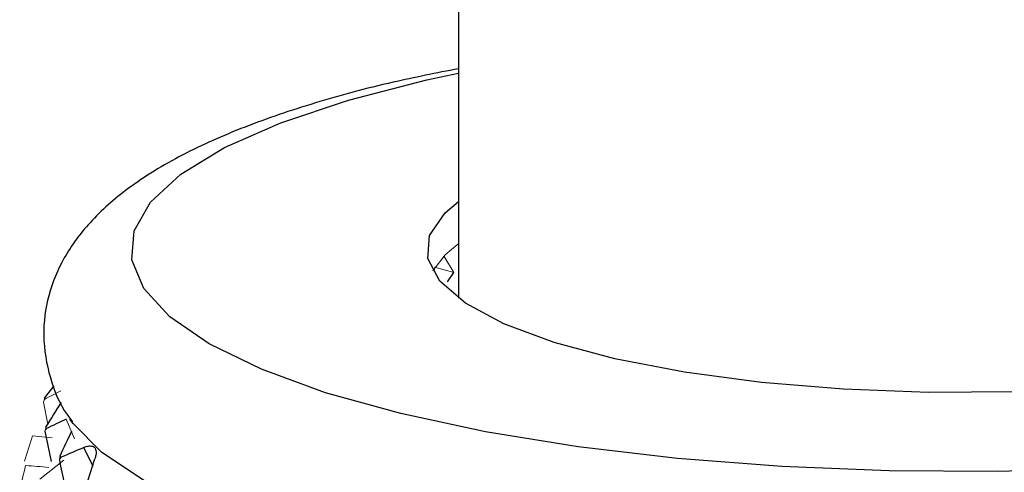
# Paper-space layout '_Dimetric' of a CAD drawing. Header units: millimetres. Extents: x -169 to 64, y -7 to 333.
# Tile 8 of 14: x -22 to 1, y 149 to 159. Entities that reach past the tile are written whole.
import ezdxf

# ---------------------------------------------------------------- set-up
doc = ezdxf.new("R2010")
doc.units = ezdxf.units.MM

psp = doc.layouts.new('_Dimetric')

# ---------------------------------------------------------------- linework, layer by layer
at = {"color": 7, "linetype": 'Continuous', "lineweight": 25}
for p, q in [((-11.5, 234.309), (-11.5, 152.558)), ((-11.757, 152.939), (-11.611, 153.149)), ((-20.98, 150.271), (-20.762, 150.548)), ((-20.972, 149.511), (-20.829, 148.818)), ((-19.871, 148.7), (-20.079, 149.138))]:
    psp.add_line(p, q, dxfattribs=at)
at = {"color": 144, "linetype": 'Continuous', "lineweight": 18}
for p, q in [((-11.611, 153.149), (-11.828, 153.521)), ((-11.611, 153.149), (-12.054, 153.271)), ((-21.009, 150.179), (-20.906, 149.674)), ((-20.295, 149.339), (-20.488, 149.783)), ((-20.805, 149.357), (-21.261, 149.402)), ((-21.09, 148.407), (-20.543, 148.846))]:
    psp.add_line(p, q, dxfattribs=at)
at = {"color": 8, "linetype": 'Continuous', "lineweight": 25, "flags": 128}
psp.add_lwpolyline([(3.315, 148.657), (0.844, 148.584), (-1.64, 148.598), (-4.097, 148.699), (-6.484, 148.885), (-8.759, 149.152), (-10.885, 149.497), (-12.825, 149.913), (-14.545, 150.394), (-16.016, 150.931), (-17.213, 151.514), (-18.116, 152.135), (-18.709, 152.781), (-18.981, 153.443), (-18.929, 154.109), (-18.553, 154.767), (-17.86, 155.406), (-16.86, 156.016), (-15.573, 156.586), (-14.019, 157.105), (-12.225, 157.566), (-11.5, 157.721)], dxfattribs=at)
at = {"color": 7, "linetype": 'Continuous', "lineweight": 25, "flags": 128}
for points in [[(1.229, 150.411), (-0.738, 150.4), (-2.686, 150.474), (-4.564, 150.631), (-6.324, 150.866), (-7.921, 151.174), (-9.312, 151.547), (-10.462, 151.975), (-11.341, 152.446), (-11.926, 152.95), (-12.203, 153.472), (-12.163, 153.998), (-11.808, 154.517), (-11.5, 154.78)], [(2.195, 145.256), (-0.355, 145.225), (-2.9, 145.279), (-5.401, 145.416), (-7.82, 145.635), (-10.12, 145.931), (-12.267, 146.301), (-14.228, 146.739), (-15.973, 147.238), (-17.476, 147.791), (-18.714, 148.389), (-19.669, 149.023), (-20.325, 149.684), (-20.4, 149.789)]]:
    psp.add_lwpolyline(points, dxfattribs=at)
at = {"color": 144, "linetype": 'Continuous', "lineweight": 18, "flags": 128}
psp.add_lwpolyline([(-12.092, 153.188), (-11.808, 153.554), (-11.518, 153.803)], dxfattribs=at)
at = {"color": 144, "linetype": 'Continuous', "lineweight": 18}
for centre, radius, start, end in [((-19.438, 149.999), 1.566, 169.9874, 171.1571), ((-19.335, 150.035), 1.671, 194.9264, 196.0465), ((-18.433, 150.516), 2.698, 215.6512, 216.465)]:
    psp.add_arc(centre, radius, start, end, dxfattribs=at)
at = {"color": 7, "linetype": 'Continuous', "lineweight": 25}
for points, knots in [([(-11.5, 157.824), (-12.007, 157.724), (-13.179, 157.492), (-14.818, 157.046), (-16.438, 156.495), (-17.87, 155.854), (-19.04, 155.141), (-19.928, 154.362), (-20.545, 153.537), (-20.921, 152.647), (-21.048, 151.682), (-20.883, 150.734), (-20.613, 150.071), (-20.383, 149.781), (-20.339, 149.726)], [0, 0, 0, 0, 0.080111, 0.185223, 0.291833, 0.400806, 0.51339, 0.608846, 0.69005, 0.763743, 0.834638, 0.909401, 0.98305, 1, 1, 1, 1]), ([(-20.079, 149.138), (-20.061, 149.145), (-20.025, 149.159), (-19.977, 149.17), (-19.926, 149.174), (-19.876, 149.167), (-19.835, 149.14), (-19.809, 149.097), (-19.799, 149.036), (-19.804, 148.964), (-19.82, 148.906), (-19.829, 148.878)], [0, 0, 0, 0, 0.081752, 0.164931, 0.250654, 0.376507, 0.500448, 0.624254, 0.749972, 0.877224, 1, 1, 1, 1])]:
    psp.add_open_spline(points, degree=3, knots=knots, dxfattribs=at)
at = {"color": 144, "linetype": 'Continuous', "lineweight": 18}
for points in [[(-20.609, 150.436), (-20.737, 150.371), (-20.862, 150.306), (-20.985, 150.24)], [(-21.009, 150.179), (-20.999, 150.209), (-20.989, 150.24), (-20.98, 150.271)], [(-20.972, 149.511), (-20.965, 149.542), (-20.957, 149.573), (-20.95, 149.604)], [(-20.972, 149.511), (-20.962, 149.532), (-20.951, 149.552), (-20.941, 149.573)], [(-21.438, 148.822), (-21.381, 149.016), (-21.322, 149.209), (-21.261, 149.402)], [(-20.641, 148.85), (-20.636, 148.881), (-20.631, 148.912), (-20.626, 148.943)], [(-20.641, 148.85), (-20.628, 148.871), (-20.616, 148.892), (-20.603, 148.912)], [(-21.551, 148.138), (-21.509, 148.334), (-21.463, 148.529), (-21.415, 148.724)], [(-20.881, 148.681), (-21.06, 148.696), (-21.238, 148.71), (-21.415, 148.724)]]:
    psp.add_open_spline(points, degree=3, dxfattribs=at)
at = {"color": 7, "linetype": 'Continuous', "lineweight": 25}
for points in [[(-20.95, 149.604), (-20.834, 149.793), (-20.716, 149.981), (-20.594, 150.168)], [(-20.488, 149.783), (-20.641, 149.713), (-20.793, 149.643), (-20.941, 149.573)], [(-20.626, 148.943), (-20.538, 149.135), (-20.448, 149.327), (-20.354, 149.517)], [(-20.079, 149.138), (-20.256, 149.063), (-20.431, 148.988), (-20.603, 148.912)], [(-20.641, 148.85), (-20.57, 148.482), (-20.495, 148.115), (-20.416, 147.749)], [(-20.012, 148.297), (-19.954, 148.492), (-19.893, 148.685), (-19.829, 148.878)]]:
    psp.add_open_spline(points, degree=3, dxfattribs=at)

doc.saveas('drawing.dxf')
